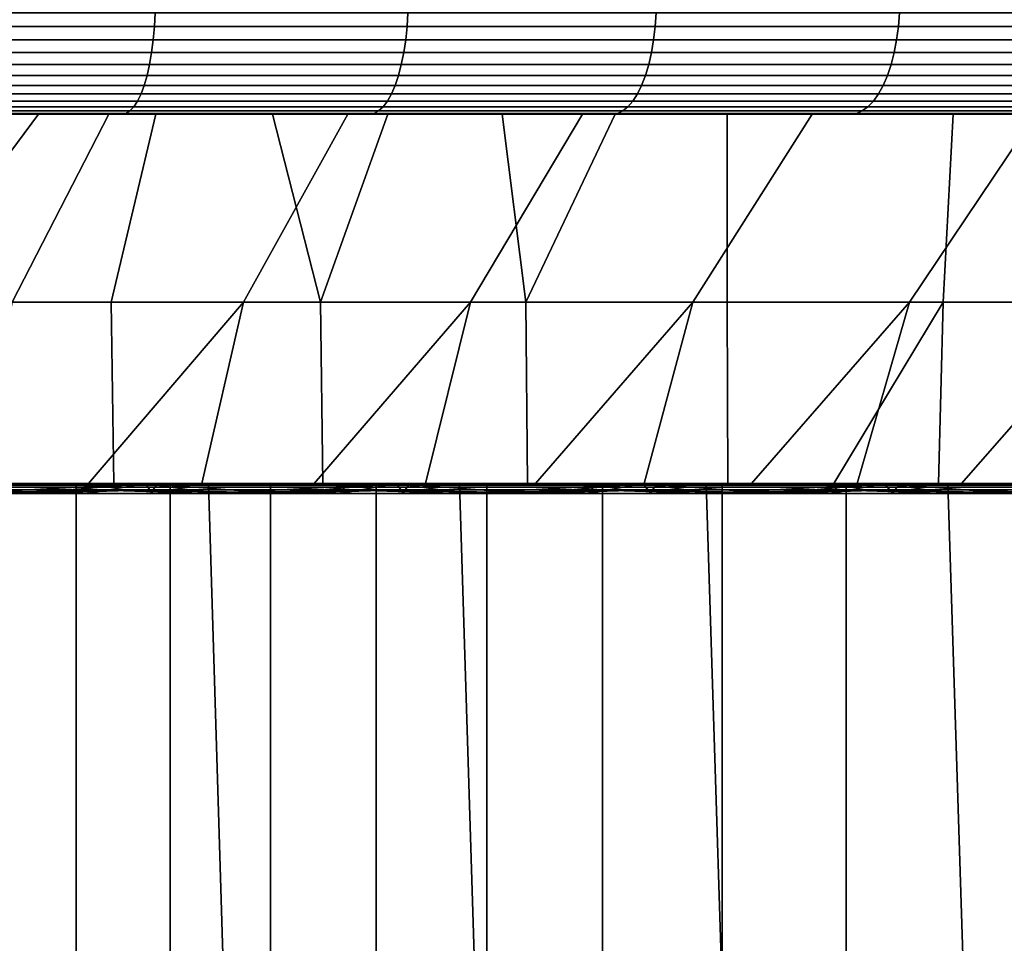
# Model space of a CAD drawing. Header units: metres. Extents: x -244 to 24, y -123 to 0.
# Tile 79 of 146: x 6.23 to 10.5, y -111.09 to -107.09. Entities that reach past the tile are written whole.
import ezdxf

# ---------------------------------------------------------------- set-up
doc = ezdxf.new("R2010")
doc.units = ezdxf.units.M
doc.layers.add('solid_10_231_103_000', color=7, linetype='CONTINUOUS')

msp = doc.modelspace()

# ---------------------------------------------------------------- linework, layer by layer
at = {"layer": 'solid_10_231_103_000'}
for points in [[(6.820632, -107.060265, 22.48461), (5.709148, -107.060265, 22.792198), (5.706501, -107.119713, 22.781628), (6.817468, -107.119713, 22.47418)], [(5.709148, -107.060265, -22.792198), (6.820632, -107.060265, -22.48461), (6.817468, -107.119713, -22.47418), (5.706501, -107.119713, -22.781628)], [(7.915683, -107.060265, 22.122852), (6.820632, -107.060265, 22.48461), (6.817468, -107.119713, 22.47418), (7.912012, -107.119713, 22.112593)], [(6.820632, -107.060265, -22.48461), (7.915683, -107.060265, -22.122852), (7.912012, -107.119713, -22.112593), (6.817468, -107.119713, -22.47418)], [(8.991666, -107.060265, 21.707802), (7.915683, -107.060265, 22.122852), (7.912012, -107.119713, 22.112593), (8.987495, -107.119713, 21.697733)], [(7.915683, -107.060265, -22.122852), (8.991666, -107.060265, -21.707802), (8.987495, -107.119713, -21.697733), (7.912012, -107.119713, -22.112593)], [(10.045986, -107.060265, 21.240454), (8.991666, -107.060265, 21.707802), (8.987495, -107.119713, 21.697733), (10.041327, -107.119713, 21.2306)], [(8.991666, -107.060265, -21.707802), (10.045986, -107.060265, -21.240454), (10.041327, -107.119713, -21.2306), (8.987495, -107.119713, -21.697733)], [(11.076105, -107.060265, 20.721935), (10.045986, -107.060265, 21.240454), (10.041327, -107.119713, 21.2306), (11.070968, -107.119713, 20.712324)], [(10.045986, -107.060265, -21.240454), (11.076105, -107.060265, -20.721935), (11.070968, -107.119713, -20.712324), (10.041327, -107.119713, -21.2306)], [(6.817468, -107.119713, 22.47418), (5.706501, -107.119713, 22.781628), (5.702129, -107.177414, 22.764175), (6.812245, -107.177414, 22.456964)], [(5.706501, -107.119713, -22.781628), (6.817468, -107.119713, -22.47418), (6.812245, -107.177414, -22.456964), (5.702129, -107.177414, -22.764175)], [(7.912012, -107.119713, 22.112593), (6.817468, -107.119713, 22.47418), (6.812245, -107.177414, 22.456964), (7.905951, -107.177414, 22.095654)], [(6.817468, -107.119713, -22.47418), (7.912012, -107.119713, -22.112593), (7.905951, -107.177414, -22.095654), (6.812245, -107.177414, -22.456964)], [(8.987495, -107.119713, 21.697733), (7.912012, -107.119713, 22.112593), (7.905951, -107.177414, 22.095654), (8.98061, -107.177414, 21.68111)], [(7.912012, -107.119713, -22.112593), (8.987495, -107.119713, -21.697733), (8.98061, -107.177414, -21.68111), (7.905951, -107.177414, -22.095654)], [(10.041327, -107.119713, 21.2306), (8.987495, -107.119713, 21.697733), (8.98061, -107.177414, 21.68111), (10.033634, -107.177414, 21.214336)], [(8.987495, -107.119713, -21.697733), (10.041327, -107.119713, -21.2306), (10.033634, -107.177414, -21.214336), (8.98061, -107.177414, -21.68111)], [(11.070968, -107.119713, 20.712324), (10.041327, -107.119713, 21.2306), (10.033634, -107.177414, 21.214336), (11.062487, -107.177414, 20.696457)], [(10.041327, -107.119713, -21.2306), (11.070968, -107.119713, -20.712324), (11.062487, -107.177414, -20.696457), (10.033634, -107.177414, -21.214336)], [(6.812245, -107.177414, 22.456964), (5.702129, -107.177414, 22.764175), (5.696098, -107.232521, 22.740097), (6.80504, -107.232521, 22.433212)], [(5.702129, -107.177414, -22.764175), (6.812245, -107.177414, -22.456964), (6.80504, -107.232521, -22.433212), (5.696098, -107.232521, -22.740097)], [(7.905951, -107.177414, 22.095654), (6.812245, -107.177414, 22.456964), (6.80504, -107.232521, 22.433212), (7.897589, -107.232521, 22.072283)], [(6.812245, -107.177414, -22.456964), (7.905951, -107.177414, -22.095654), (7.897589, -107.232521, -22.072283), (6.80504, -107.232521, -22.433212)], [(8.98061, -107.177414, 21.68111), (7.905951, -107.177414, 22.095654), (7.897589, -107.232521, 22.072283), (8.971111, -107.232521, 21.658178)], [(7.905951, -107.177414, -22.095654), (8.98061, -107.177414, -21.68111), (8.971111, -107.232521, -21.658178), (7.897589, -107.232521, -22.072283)], [(10.033634, -107.177414, 21.214336), (8.98061, -107.177414, 21.68111), (8.971111, -107.232521, 21.658178), (10.023022, -107.232521, 21.191898)], [(8.98061, -107.177414, -21.68111), (10.033634, -107.177414, -21.214336), (10.023022, -107.232521, -21.191898), (8.971111, -107.232521, -21.658178)], [(11.062487, -107.177414, 20.696457), (10.033634, -107.177414, 21.214336), (10.023022, -107.232521, 21.191898), (11.050786, -107.232521, 20.674566)], [(10.033634, -107.177414, -21.214336), (11.062487, -107.177414, -20.696457), (11.050786, -107.232521, -20.674566), (10.023022, -107.232521, -21.191898)], [(6.80504, -107.232521, 22.433212), (5.696098, -107.232521, 22.740097), (5.688495, -107.284233, 22.709745), (6.795958, -107.284233, 22.403269)], [(5.696098, -107.232521, -22.740097), (6.80504, -107.232521, -22.433212), (6.795958, -107.284233, -22.403269), (5.688495, -107.284233, -22.709745)], [(7.897589, -107.232521, 22.072283), (6.80504, -107.232521, 22.433212), (6.795958, -107.284233, 22.403269), (7.887048, -107.284233, 22.042822)], [(6.80504, -107.232521, -22.433212), (7.897589, -107.232521, -22.072283), (7.887048, -107.284233, -22.042822), (6.795958, -107.284233, -22.403269)], [(8.971111, -107.232521, 21.658178), (7.897589, -107.232521, 22.072283), (7.887048, -107.284233, 22.042822), (8.959138, -107.284233, 21.629271)], [(7.897589, -107.232521, -22.072283), (8.971111, -107.232521, -21.658178), (8.959138, -107.284233, -21.629271), (7.887048, -107.284233, -22.042822)], [(10.023022, -107.232521, 21.191898), (8.971111, -107.232521, 21.658178), (8.959138, -107.284233, 21.629271), (10.009644, -107.284233, 21.163614)], [(8.971111, -107.232521, -21.658178), (10.023022, -107.232521, -21.191898), (10.009644, -107.284233, -21.163614), (8.959138, -107.284233, -21.629271)], [(11.050786, -107.232521, 20.674566), (10.023022, -107.232521, 21.191898), (10.009644, -107.284233, 21.163614), (11.036036, -107.284233, 20.646971)], [(10.023022, -107.232521, -21.191898), (11.050786, -107.232521, -20.674566), (11.036036, -107.284233, -20.646971), (10.009644, -107.284233, -21.163614)], [(6.795958, -107.284233, 22.403269), (5.688495, -107.284233, 22.709745), (5.679432, -107.331787, 22.673563), (6.78513, -107.331787, 22.367577)], [(5.688495, -107.284233, -22.709745), (6.795958, -107.284233, -22.403269), (6.78513, -107.331787, -22.367577), (5.679432, -107.331787, -22.673563)], [(7.887048, -107.284233, 22.042822), (6.795958, -107.284233, 22.403269), (6.78513, -107.331787, 22.367577), (7.874482, -107.331787, 22.007702)], [(6.795958, -107.284233, -22.403269), (7.887048, -107.284233, -22.042822), (7.874482, -107.331787, -22.007702), (6.78513, -107.331787, -22.367577)], [(8.959138, -107.284233, 21.629271), (7.887048, -107.284233, 22.042822), (7.874482, -107.331787, 22.007702), (8.944863, -107.331787, 21.59481)], [(7.887048, -107.284233, -22.042822), (8.959138, -107.284233, -21.629271), (8.944863, -107.331787, -21.59481), (7.874482, -107.331787, -22.007702)], [(10.009644, -107.284233, 21.163614), (8.959138, -107.284233, 21.629271), (8.944863, -107.331787, 21.59481), (9.993696, -107.331787, 21.129896)], [(8.959138, -107.284233, -21.629271), (10.009644, -107.284233, -21.163614), (9.993696, -107.331787, -21.129896), (8.944863, -107.331787, -21.59481)], [(11.036036, -107.284233, 20.646971), (10.009644, -107.284233, 21.163614), (9.993696, -107.331787, 21.129896), (11.018454, -107.331787, 20.614077)], [(10.009644, -107.284233, -21.163614), (11.036036, -107.284233, -20.646971), (11.018454, -107.331787, -20.614077), (9.993696, -107.331787, -21.129896)], [(6.78513, -107.331787, 22.367577), (5.679432, -107.331787, 22.673563), (5.669041, -107.374496, 22.63208), (6.772716, -107.374496, 22.326653)], [(5.679432, -107.331787, -22.673563), (6.78513, -107.331787, -22.367577), (6.772716, -107.374496, -22.326653), (5.669041, -107.374496, -22.63208)], [(7.874482, -107.331787, 22.007702), (6.78513, -107.331787, 22.367577), (6.772716, -107.374496, 22.326653), (7.860075, -107.374496, 21.967438)], [(6.78513, -107.331787, -22.367577), (7.874482, -107.331787, -22.007702), (7.860075, -107.374496, -21.967438), (6.772716, -107.374496, -22.326653)], [(8.944863, -107.331787, 21.59481), (7.874482, -107.331787, 22.007702), (7.860075, -107.374496, 21.967438), (8.928498, -107.374496, 21.555302)], [(7.874482, -107.331787, -22.007702), (8.944863, -107.331787, -21.59481), (8.928498, -107.374496, -21.555302), (7.860075, -107.374496, -21.967438)], [(9.993696, -107.331787, 21.129896), (8.944863, -107.331787, 21.59481), (8.928498, -107.374496, 21.555302), (9.975411, -107.374496, 21.091236)], [(8.944863, -107.331787, -21.59481), (9.993696, -107.331787, -21.129896), (9.975411, -107.374496, -21.091236), (8.928498, -107.374496, -21.555302)], [(11.018454, -107.331787, 20.614077), (9.993696, -107.331787, 21.129896), (9.975411, -107.374496, 21.091236), (10.998294, -107.374496, 20.576361)], [(9.993696, -107.331787, -21.129896), (11.018454, -107.331787, -20.614077), (10.998294, -107.374496, -20.576361), (9.975411, -107.374496, -21.091236)], [(6.772716, -107.374496, 22.326653), (5.669041, -107.374496, 22.63208), (5.657474, -107.411736, 22.585901), (6.758897, -107.411736, 22.281097)], [(5.669041, -107.374496, -22.63208), (6.772716, -107.374496, -22.326653), (6.758897, -107.411736, -22.281097), (5.657474, -107.411736, -22.585901)], [(7.860075, -107.374496, 21.967438), (6.772716, -107.374496, 22.326653), (6.758897, -107.411736, 22.281097), (7.844037, -107.411736, 21.922615)], [(6.772716, -107.374496, -22.326653), (7.860075, -107.374496, -21.967438), (7.844037, -107.411736, -21.922615), (6.758897, -107.411736, -22.281097)], [(8.928498, -107.374496, 21.555302), (7.860075, -107.374496, 21.967438), (7.844037, -107.411736, 21.922615), (8.91028, -107.411736, 21.51132)], [(7.860075, -107.374496, -21.967438), (8.928498, -107.374496, -21.555302), (8.91028, -107.411736, -21.51132), (7.844037, -107.411736, -21.922615)], [(9.975411, -107.374496, 21.091236), (8.928498, -107.374496, 21.555302), (8.91028, -107.411736, 21.51132), (9.955058, -107.411736, 21.048201)], [(8.928498, -107.374496, -21.555302), (9.975411, -107.374496, -21.091236), (9.955058, -107.411736, -21.048201), (8.91028, -107.411736, -21.51132)], [(10.998294, -107.374496, 20.576361), (9.975411, -107.374496, 21.091236), (9.955058, -107.411736, 21.048201), (10.975853, -107.411736, 20.534376)], [(9.975411, -107.374496, -21.091236), (10.998294, -107.374496, -20.576361), (10.975853, -107.411736, -20.534376), (9.955058, -107.411736, -21.048201)], [(6.743875, -107.442955, 22.231575), (5.644899, -107.442955, 22.535702), (5.631502, -107.467697, 22.482214), (6.727868, -107.467697, 22.178808)], [(5.644899, -107.442955, -22.535702), (6.743875, -107.442955, -22.231575), (6.727868, -107.467697, -22.178808), (5.631502, -107.467697, -22.482214)], [(6.758897, -107.411736, 22.281097), (5.657474, -107.411736, 22.585901), (5.644899, -107.442955, 22.535702), (6.743875, -107.442955, 22.231575)], [(5.657474, -107.411736, -22.585901), (6.758897, -107.411736, -22.281097), (6.743875, -107.442955, -22.231575), (5.644899, -107.442955, -22.535702)], [(7.826602, -107.442955, 21.87389), (6.743875, -107.442955, 22.231575), (6.727868, -107.467697, 22.178808), (7.808027, -107.467697, 21.821972)], [(6.743875, -107.442955, -22.231575), (7.826602, -107.442955, -21.87389), (7.808027, -107.467697, -21.821972), (6.727868, -107.467697, -22.178808)], [(7.844037, -107.411736, 21.922615), (6.758897, -107.411736, 22.281097), (6.743875, -107.442955, 22.231575), (7.826602, -107.442955, 21.87389)], [(6.758897, -107.411736, -22.281097), (7.844037, -107.411736, -21.922615), (7.826602, -107.442955, -21.87389), (6.743875, -107.442955, -22.231575)], [(8.890476, -107.442955, 21.463509), (7.826602, -107.442955, 21.87389), (7.808027, -107.467697, 21.821972), (8.869375, -107.467697, 21.412565)], [(7.826602, -107.442955, -21.87389), (8.890476, -107.442955, -21.463509), (8.869375, -107.467697, -21.412565), (7.808027, -107.467697, -21.821972)], [(8.91028, -107.411736, 21.51132), (7.844037, -107.411736, 21.922615), (7.826602, -107.442955, 21.87389), (8.890476, -107.442955, 21.463509)], [(7.844037, -107.411736, -21.922615), (8.91028, -107.411736, -21.51132), (8.890476, -107.442955, -21.463509), (7.826602, -107.442955, -21.87389)], [(9.932932, -107.442955, 21.001419), (8.890476, -107.442955, 21.463509), (8.869375, -107.467697, 21.412565), (9.909356, -107.467697, 20.951574)], [(8.890476, -107.442955, -21.463509), (9.932932, -107.442955, -21.001419), (9.909356, -107.467697, -20.951574), (8.869375, -107.467697, -21.412565)], [(9.955058, -107.411736, 21.048201), (8.91028, -107.411736, 21.51132), (8.890476, -107.442955, 21.463509), (9.932932, -107.442955, 21.001419)], [(8.91028, -107.411736, -21.51132), (9.955058, -107.411736, -21.048201), (9.932932, -107.442955, -21.001419), (8.890476, -107.442955, -21.463509)], [(10.951458, -107.442955, 20.488737), (9.932932, -107.442955, 21.001419), (9.909356, -107.467697, 20.951574), (10.925465, -107.467697, 20.440107)], [(9.932932, -107.442955, -21.001419), (10.951458, -107.442955, -20.488737), (10.925465, -107.467697, -20.440107), (9.909356, -107.467697, -20.951574)], [(10.975853, -107.411736, 20.534376), (9.955058, -107.411736, 21.048201), (9.932932, -107.442955, 21.001419), (10.951458, -107.442955, 20.488737)], [(9.955058, -107.411736, -21.048201), (10.975853, -107.411736, -20.534376), (10.951458, -107.442955, -20.488737), (9.932932, -107.442955, -21.001419)], [(6.711112, -107.485619, 22.123571), (5.617476, -107.485619, 22.426222), (5.603028, -107.496437, 22.368542), (6.693851, -107.496437, 22.066669)], [(5.617476, -107.485619, -22.426222), (6.711112, -107.485619, -22.123571), (6.693851, -107.496437, -22.066669), (5.603028, -107.496437, -22.368542)], [(6.727868, -107.467697, 22.178808), (5.631502, -107.467697, 22.482214), (5.617476, -107.485619, 22.426222), (6.711112, -107.485619, 22.123571)], [(5.631502, -107.467697, -22.482214), (6.727868, -107.467697, -22.178808), (6.711112, -107.485619, -22.123571), (5.617476, -107.485619, -22.426222)], [(7.78858, -107.485619, 21.767624), (6.711112, -107.485619, 22.123571), (6.693851, -107.496437, 22.066669), (7.768548, -107.496437, 21.711637)], [(6.711112, -107.485619, -22.123571), (7.78858, -107.485619, -21.767624), (7.768548, -107.496437, -21.711637), (6.693851, -107.496437, -22.066669)], [(7.808027, -107.467697, 21.821972), (6.727868, -107.467697, 22.178808), (6.711112, -107.485619, 22.123571), (7.78858, -107.485619, 21.767624)], [(6.727868, -107.467697, -22.178808), (7.808027, -107.467697, -21.821972), (7.78858, -107.485619, -21.767624), (6.711112, -107.485619, -22.123571)], [(8.847285, -107.485619, 21.359236), (7.78858, -107.485619, 21.767624), (7.768548, -107.496437, 21.711637), (8.824531, -107.496437, 21.3043)], [(7.78858, -107.485619, -21.767624), (8.847285, -107.485619, -21.359236), (8.824531, -107.496437, -21.3043), (7.768548, -107.496437, -21.711637)], [(8.869375, -107.467697, 21.412565), (7.808027, -107.467697, 21.821972), (7.78858, -107.485619, 21.767624), (8.847285, -107.485619, 21.359236)], [(7.808027, -107.467697, -21.821972), (8.869375, -107.467697, -21.412565), (8.847285, -107.485619, -21.359236), (7.78858, -107.485619, -21.767624)], [(9.884677, -107.485619, 20.899393), (8.847285, -107.485619, 21.359236), (8.824531, -107.496437, 21.3043), (9.859253, -107.496437, 20.84564)], [(8.847285, -107.485619, -21.359236), (9.884677, -107.485619, -20.899393), (9.859253, -107.496437, -20.84564), (8.824531, -107.496437, -21.3043)], [(9.909356, -107.467697, 20.951574), (8.869375, -107.467697, 21.412565), (8.847285, -107.485619, 21.359236), (9.884677, -107.485619, 20.899393)], [(8.869375, -107.467697, -21.412565), (9.909356, -107.467697, -20.951574), (9.884677, -107.485619, -20.899393), (8.847285, -107.485619, -21.359236)], [(10.898254, -107.485619, 20.3892), (9.884677, -107.485619, 20.899393), (9.859253, -107.496437, 20.84564), (10.870224, -107.496437, 20.33676)], [(9.884677, -107.485619, -20.899393), (10.898254, -107.485619, -20.3892), (10.870224, -107.496437, -20.33676), (9.859253, -107.496437, -20.84564)], [(10.925465, -107.467697, 20.440107), (9.909356, -107.467697, 20.951574), (9.884677, -107.485619, 20.899393), (10.898254, -107.485619, 20.3892)], [(9.909356, -107.467697, -20.951574), (10.925465, -107.467697, -20.440107), (10.898254, -107.485619, -20.3892), (9.884677, -107.485619, -20.899393)], [(0.534507, -107.5, -21.626526), (-7.325872, -107.5, -21.802076), (-6.22999, -107.5, -22.140169), (7.325812, -107.5, -21.802097)], [(-0.961233, -107.5, 21.61178), (7.325872, -107.5, 21.802076), (6.22999, -107.5, 22.140169), (-7.325812, -107.5, 21.802097)], [(-6.22999, -107.5, -22.140169), (6.229931, -107.5, -22.140186), (7.325812, -107.5, -21.802097)], [(-0.961233, -107.5, 21.61178), (0.136691, -107.5, 21.632702), (7.325872, -107.5, 21.802076)], [(0.136691, -107.5, 21.632702), (1.234236, -107.5, 21.597908), (7.325872, -107.5, 21.802076)], [(1.068038, -107.5, -21.606762), (0.534507, -107.5, -21.626526), (7.325812, -107.5, -21.802097), (8.403432, -107.5, -21.409859)], [(1.600595, -107.5, -21.573856), (1.068038, -107.5, -21.606762), (8.403432, -107.5, -21.409859)], [(1.234236, -107.5, 21.597908), (2.329047, -107.5, 21.507406), (7.325872, -107.5, 21.802076)], [(2.132499, -107.5, -21.527775), (1.600595, -107.5, -21.573856), (8.403432, -107.5, -21.409859)], [(2.663429, -107.5, -21.468554), (2.132499, -107.5, -21.527775), (8.403432, -107.5, -21.409859)], [(3.417444, -107.5, 21.361496), (8.403492, -107.5, 21.409836), (7.325872, -107.5, 21.802076), (2.329047, -107.5, 21.507406)], [(3.192413, -107.5, -21.396301), (2.663429, -107.5, -21.468554), (8.403432, -107.5, -21.409859)], [(3.71945, -107.5, -21.310991), (3.192413, -107.5, -21.396301), (8.403432, -107.5, -21.409859), (9.460684, -107.5, -20.964134)], [(3.417444, -107.5, 21.361496), (4.496994, -107.5, 21.160576), (8.403492, -107.5, 21.409836)], [(4.244543, -107.5, -21.21265), (3.71945, -107.5, -21.310991), (9.460684, -107.5, -20.964134)], [(4.766732, -107.5, -21.101456), (4.244543, -107.5, -21.21265), (9.460684, -107.5, -20.964134)], [(5.565396, -107.5, 20.905008), (9.460743, -107.5, 20.964108), (8.403492, -107.5, 21.409836), (4.496994, -107.5, 21.160576)], [(5.286012, -107.5, -20.977386), (4.766732, -107.5, -21.101456), (9.460684, -107.5, -20.964134)], [(5.182421, -108.314186, 20.254871), (6.200807, -108.314186, 19.966654), (6.619062, -107.5, 20.595642), (5.565396, -107.5, 20.905008)], [(5.802389, -107.5, -20.840464), (5.286012, -107.5, -20.977386), (9.460684, -107.5, -20.964134)], [(5.565396, -107.5, 20.905008), (6.619062, -107.5, 20.595642), (9.460743, -107.5, 20.964108)], [(6.693851, -107.496437, 22.066669), (5.603028, -107.496437, 22.368542), (6.22999, -107.5, 22.140169)], [(5.603028, -107.496437, -22.368542), (6.693851, -107.496437, -22.066669), (6.229931, -107.5, -22.140186)], [(5.709022, -108.314186, -20.112791), (5.802389, -107.5, -20.840464), (6.314919, -107.5, -20.690939)], [(6.629747, -108.314186, -19.828356), (5.709022, -108.314186, -20.112791), (6.314919, -107.5, -20.690939), (6.823596, -107.5, -20.52879)], [(6.314919, -107.5, -20.690939), (5.802389, -107.5, -20.840464), (9.460684, -107.5, -20.964134), (10.493796, -107.5, -20.466541)], [(6.200807, -108.314186, 19.966654), (7.203303, -108.314186, 19.62727), (7.655621, -107.5, 20.233248), (6.619062, -107.5, 20.595642)], [(6.693851, -107.496437, -22.066669), (7.325812, -107.5, -21.802097), (6.229931, -107.5, -22.140186)], [(6.693851, -107.496437, 22.066669), (6.22999, -107.5, 22.140169), (7.325872, -107.5, 21.802076)], [(6.823596, -107.5, -20.52879), (6.314919, -107.5, -20.690939), (10.493796, -107.5, -20.466541)], [(7.655621, -107.5, 20.233248), (10.493855, -107.5, 20.466511), (9.460743, -107.5, 20.964108), (6.619062, -107.5, 20.595642)], [(7.536387, -108.314186, -19.501799), (6.629747, -108.314186, -19.828356), (6.823596, -107.5, -20.52879), (7.328427, -107.5, -20.354036)], [(7.768548, -107.496437, 21.711637), (6.693851, -107.496437, 22.066669), (7.325872, -107.5, 21.802076)], [(6.693851, -107.496437, -22.066669), (7.768548, -107.496437, -21.711637), (7.325812, -107.5, -21.802097)], [(7.328427, -107.5, -20.354036), (6.823596, -107.5, -20.52879), (10.493796, -107.5, -20.466541)], [(7.203303, -108.314186, 19.62727), (8.187339, -108.314186, 19.237587), (8.672872, -107.5, 19.818535), (7.655621, -107.5, 20.233248)], [(7.768548, -107.496437, -21.711637), (8.403432, -107.5, -21.409859), (7.325812, -107.5, -21.802097)], [(7.768548, -107.496437, 21.711637), (7.325872, -107.5, 21.802076), (8.403492, -107.5, 21.409836)], [(7.828489, -107.5, -20.167002), (7.328427, -107.5, -20.354036), (10.493796, -107.5, -20.466541), (11.501198, -107.5, -19.917892)], [(7.536387, -108.314186, -19.501799), (7.328427, -107.5, -20.354036), (7.828489, -107.5, -20.167002)], [(8.427017, -108.314186, -19.133808), (7.536387, -108.314186, -19.501799), (7.828489, -107.5, -20.167002), (8.323476, -107.5, -19.967789)], [(8.672872, -107.5, 19.818535), (11.501254, -107.5, 19.91786), (10.493855, -107.5, 20.466511), (7.655621, -107.5, 20.233248)], [(8.824531, -107.496437, 21.3043), (7.768548, -107.496437, 21.711637), (8.403492, -107.5, 21.409836)], [(7.768548, -107.496437, -21.711637), (8.824531, -107.496437, -21.3043), (8.403432, -107.5, -21.409859)], [(8.323476, -107.5, -19.967789), (7.828489, -107.5, -20.167002), (11.501198, -107.5, -19.917892)], [(8.187339, -108.314186, 19.237587), (9.150393, -108.314186, 18.798605), (9.667408, -107.5, 19.352873), (8.672872, -107.5, 19.818535)], [(8.813695, -107.5, -19.756292), (8.323476, -107.5, -19.967789), (11.501198, -107.5, -19.917892)], [(8.427017, -108.314186, -19.133808), (8.323476, -107.5, -19.967789), (8.813695, -107.5, -19.756292)], [(8.824531, -107.496437, -21.3043), (9.460684, -107.5, -20.964134), (8.403432, -107.5, -21.409859)], [(8.824531, -107.496437, 21.3043), (8.403492, -107.5, 21.409836), (9.460743, -107.5, 20.964108)], [(9.299664, -108.314194, -18.725199), (8.427017, -108.314186, -19.133808), (8.813695, -107.5, -19.756292), (9.299145, -107.5, -19.532513)], [(8.672872, -107.5, 19.818535), (9.667408, -107.5, 19.352873), (11.501254, -107.5, 19.91786)], [(9.299145, -107.5, -19.532513), (8.813695, -107.5, -19.756292), (11.501198, -107.5, -19.917892), (12.479964, -107.5, -19.319668)], [(9.859253, -107.496437, 20.84564), (8.824531, -107.496437, 21.3043), (9.460743, -107.5, 20.964108)], [(8.824531, -107.496437, -21.3043), (9.859253, -107.496437, -20.84564), (9.460684, -107.5, -20.964134)], [(9.150393, -108.314186, 18.798605), (10.089999, -108.314186, 18.311449), (10.636972, -107.5, 18.8374), (9.667408, -107.5, 19.352873)], [(10.278639, -107.5, -19.035297), (9.299145, -107.5, -19.532513), (12.479964, -107.5, -19.319668)], [(10.235441, -108.314186, -18.230551), (9.299664, -108.314194, -18.725199), (9.299145, -107.5, -19.532513), (10.278639, -107.5, -19.035297)], [(9.859253, -107.496437, -20.84564), (10.493796, -107.5, -20.466541), (9.460684, -107.5, -20.964134)], [(9.859253, -107.496437, 20.84564), (9.460743, -107.5, 20.964108), (10.493855, -107.5, 20.466511)], [(10.636972, -107.5, 18.8374), (12.48002, -107.5, 19.319632), (11.501254, -107.5, 19.91786), (9.667408, -107.5, 19.352873)], [(10.870224, -107.496437, 20.33676), (9.859253, -107.496437, 20.84564), (10.493855, -107.5, 20.466511)], [(9.859253, -107.496437, -20.84564), (10.870224, -107.496437, -20.33676), (10.493796, -107.5, -20.466541)], [(10.089999, -108.314186, 18.311449), (11.003748, -108.314186, 17.777367), (11.579518, -107.5, 18.273144), (10.636972, -107.5, 18.8374)], [(11.14491, -108.314186, -17.689213), (10.235441, -108.314186, -18.230551), (10.278639, -107.5, -19.035297), (11.230874, -107.5, -18.489454)], [(11.230874, -107.5, -18.489454), (10.278639, -107.5, -19.035297), (12.479964, -107.5, -19.319668), (13.427364, -107.5, -18.673653)], [(10.870224, -107.496437, -20.33676), (11.501198, -107.5, -19.917892), (10.493796, -107.5, -20.466541)], [(10.870224, -107.496437, 20.33676), (10.493855, -107.5, 20.466511), (11.501254, -107.5, 19.91786)], [(5.709022, -108.314186, -20.112791), (6.629747, -108.314186, -19.828356), (6.641647, -109.099998, -19.02494), (5.721345, -109.099998, -19.321644)], [(7.203303, -108.314186, 19.62727), (6.200807, -108.314186, 19.966654), (6.035324, -109.099998, 19.225885), (6.531398, -109.099998, 19.063059)], [(7.203303, -108.314186, 19.62727), (6.531398, -109.099998, 19.063059), (7.023174, -109.099998, 18.887423)], [(6.629747, -108.314186, -19.828356), (7.536387, -108.314186, -19.501799), (7.546456, -109.099998, -18.684498), (6.641647, -109.099998, -19.02494)], [(8.187339, -108.314186, 19.237587), (7.203303, -108.314186, 19.62727), (7.023174, -109.099998, 18.887423), (7.509881, -109.099998, 18.699234)], [(8.187339, -108.314186, 19.237587), (7.509881, -109.099998, 18.699234), (7.991892, -109.099998, 18.498352)], [(7.536387, -108.314186, -19.501799), (8.427017, -108.314186, -19.133808), (8.433607, -109.099998, -18.301201), (7.546456, -109.099998, -18.684498)], [(9.150393, -108.314186, 18.798605), (8.187339, -108.314186, 19.237587), (7.991892, -109.099998, 18.498352), (8.468473, -109.099998, 18.285097)], [(8.427017, -108.314186, -19.133808), (9.299664, -108.314194, -18.725199), (9.301928, -109.099998, -17.875513), (8.433607, -109.099998, -18.301201)], [(9.150393, -108.314186, 18.798605), (8.468473, -109.099998, 18.285097), (8.939125, -109.099998, 18.059668)], [(10.089999, -108.314186, 18.311449), (9.150393, -108.314186, 18.798605), (8.939125, -109.099998, 18.059668), (9.404125, -109.099998, 17.821949)], [(9.299664, -108.314194, -18.725199), (10.235441, -108.314186, -18.230551), (9.762076, -109.099998, -17.628424), (9.301928, -109.099998, -17.875513)], [(10.089999, -108.314186, 18.311449), (9.404125, -109.099998, 17.821949), (9.862604, -109.099998, 17.57239)], [(10.235441, -108.314186, -18.230551), (10.215197, -109.099998, -17.369789), (9.762076, -109.099998, -17.628424)], [(11.003748, -108.314186, 17.777367), (10.089999, -108.314186, 18.311449), (9.862604, -109.099998, 17.57239), (10.314417, -109.099998, 17.311045)], [(10.235441, -108.314186, -18.230551), (11.14491, -108.314186, -17.689213), (10.661311, -109.099998, -17.099596), (10.215197, -109.099998, -17.369789)], [(11.003748, -108.314186, 17.777367), (10.314417, -109.099998, 17.311045), (10.759562, -109.099998, 17.037937)], [(0.574104, -109.099998, 23.116234), (-6.88583, -109.099998, 23.351646), (6.885823, -109.099998, 23.351648), (7.319844, -109.099998, 22.937843)], [(-6.88583, -109.099998, 23.351646), (-6.477417, -109.099998, 23.790619), (6.885823, -109.099998, 23.351648)], [(-6.477417, -109.099998, 23.790619), (6.477409, -109.099998, 23.790621), (6.885823, -109.099998, 23.351648)], [(-6.477417, -109.099998, 23.790619), (-6.096599, -109.099998, 24.252623), (6.096591, -109.099998, 24.252625), (6.477409, -109.099998, 23.790621)], [(1.720592, -109.099998, 23.05925), (0.574104, -109.099998, 23.116234), (7.319844, -109.099998, 22.937843)], [(2.862757, -109.099998, 22.945461), (1.720592, -109.099998, 23.05925), (7.319844, -109.099998, 22.937843)], [(3.998179, -109.099998, 22.775085), (2.862757, -109.099998, 22.945461), (7.319844, -109.099998, 22.937843)], [(5.123665, -109.099998, 22.548561), (3.998179, -109.099998, 22.775085), (7.319844, -109.099998, 22.937843), (7.777667, -109.099998, 22.550987)], [(6.333059, -122.099998, -22.578636), (5.203077, -122.099998, -22.865486), (4.826086, -109.099998, -22.947992), (5.946068, -109.099998, -22.683626)], [(6.236282, -109.099998, 22.266527), (5.123665, -109.099998, 22.548561), (7.777667, -109.099998, 22.550987), (8.257423, -109.099998, 22.192553)], [(5.720144, -109.101753, 22.377405), (5.123665, -109.099998, 22.548561), (6.236282, -109.099998, 22.266527)], [(6.537551, -109.099998, -22.179953), (7.05114, -109.099998, -22.364798), (5.946068, -109.099998, -22.683626), (5.428882, -109.099998, -22.47702)], [(5.457604, -109.101753, -22.442881), (6.537551, -109.099998, -22.179953), (5.428882, -109.099998, -22.47702)], [(6.559422, -109.107018, -22.118742), (5.444451, -109.107018, -22.419249), (5.433074, -109.115685, -22.396139), (6.546996, -109.115685, -22.096203)], [(6.573623, -109.101753, -22.141722), (5.457604, -109.101753, -22.442881), (5.444451, -109.107018, -22.419249), (6.559422, -109.107018, -22.118742)], [(6.573623, -109.101753, -22.141722), (6.537551, -109.099998, -22.179953), (5.457604, -109.101753, -22.442881)], [(6.779476, -109.099998, 21.978146), (6.035324, -109.099998, 19.225885), (5.535438, -109.099998, 19.375719), (5.675502, -109.099998, 22.288725)], [(5.675502, -109.099998, 22.288725), (5.697958, -109.142578, 22.283026), (6.254109, -109.142578, 22.133371)], [(5.675502, -109.099998, 22.288725), (6.254109, -109.142578, 22.133371), (6.779476, -109.099998, 21.978146)], [(6.77948, -109.099998, -21.978146), (5.675506, -109.099998, -22.288723), (5.721345, -109.099998, -19.321644), (6.641647, -109.099998, -19.02494)], [(6.77948, -109.099998, -21.978146), (5.973024, -109.142578, -22.210875), (5.675506, -109.099998, -22.288723)], [(5.714289, -109.107018, 22.351994), (6.825557, -109.107018, 22.038071), (6.818673, -109.115685, 22.013882), (5.708529, -109.115685, 22.327517)], [(5.720144, -109.101753, 22.377405), (6.832558, -109.101753, 22.063192), (6.825557, -109.107018, 22.038071), (5.714289, -109.107018, 22.351994)], [(5.720144, -109.101753, 22.377405), (6.236282, -109.099998, 22.266527), (6.832558, -109.101753, 22.063192)], [(7.447389, -122.099998, -22.235981), (6.333059, -122.099998, -22.578636), (5.946068, -109.099998, -22.683626), (7.05114, -109.099998, -22.364798)], [(6.77948, -109.099998, -21.978146), (6.526943, -109.142578, -22.054455), (5.973024, -109.142578, -22.210875)], [(6.779476, -109.099998, 21.978146), (6.531398, -109.099998, 19.063059), (6.035324, -109.099998, 19.225885)], [(6.0964, -122.099998, 24.25288), (6.477628, -122.099998, 23.790382), (6.477409, -109.099998, 23.790621), (6.096591, -109.099998, 24.252625)], [(7.333679, -109.099998, 21.929592), (6.236282, -109.099998, 22.266527), (8.257423, -109.099998, 22.192553)], [(6.832558, -109.101753, 22.063192), (6.236282, -109.099998, 22.266527), (7.333679, -109.099998, 21.929592)], [(6.779476, -109.099998, 21.978146), (6.254109, -109.142578, 22.133371), (6.806015, -109.142578, 21.969936)], [(6.88588, -122.099998, 23.351555), (6.885823, -109.099998, 23.351648), (6.477409, -109.099998, 23.790621), (6.477628, -122.099998, 23.790382)], [(6.77948, -109.099998, -21.978146), (7.077021, -109.142578, -21.884144), (6.526943, -109.142578, -22.054455)], [(7.866147, -109.099998, 21.613045), (7.023174, -109.099998, 18.887423), (6.531398, -109.099998, 19.063059), (6.779476, -109.099998, 21.978146)], [(7.630741, -109.099998, -21.827974), (8.139741, -109.099998, -21.991943), (7.05114, -109.099998, -22.364798), (6.537551, -109.099998, -22.179953)], [(6.573623, -109.101753, -22.141722), (7.630741, -109.099998, -21.827974), (6.537551, -109.099998, -22.179953)], [(7.657961, -109.107018, -21.762821), (6.559422, -109.107018, -22.118742), (6.546996, -109.115685, -22.096203), (7.644513, -109.115685, -21.7409)], [(7.673176, -109.101753, -21.785103), (6.573623, -109.101753, -22.141722), (6.559422, -109.107018, -22.118742), (7.657961, -109.107018, -21.762821)], [(7.673176, -109.101753, -21.785103), (7.630741, -109.099998, -21.827974), (6.573623, -109.101753, -22.141722)], [(7.866151, -109.099998, -21.613043), (6.77948, -109.099998, -21.978146), (6.641647, -109.099998, -19.02494), (7.546456, -109.099998, -18.684498)], [(6.779476, -109.099998, 21.978146), (6.806015, -109.142578, 21.969936), (7.353511, -109.142578, 21.792793)], [(6.779476, -109.099998, 21.978146), (7.353511, -109.142578, 21.792793), (7.866147, -109.099998, 21.613045)], [(7.866151, -109.099998, -21.613043), (7.077021, -109.142578, -21.884144), (6.77948, -109.099998, -21.978146)], [(6.825557, -109.107018, 22.038071), (7.919726, -109.107018, 21.668934), (7.91173, -109.115685, 21.645088), (6.818673, -109.115685, 22.013882)], [(6.832558, -109.101753, 22.063192), (7.927858, -109.101753, 21.693718), (7.919726, -109.107018, 21.668934), (6.825557, -109.107018, 22.038071)], [(6.832558, -109.101753, 22.063192), (7.333679, -109.099998, 21.929592), (7.927858, -109.101753, 21.693718)], [(6.88588, -122.099998, 23.351555), (7.319689, -122.099998, 22.937975), (7.319844, -109.099998, 22.937843), (6.885823, -109.099998, 23.351648)], [(7.866147, -109.099998, 21.613045), (7.509881, -109.099998, 18.699234), (7.023174, -109.099998, 18.887423)], [(8.543311, -122.099998, -21.838367), (7.447389, -122.099998, -22.235981), (7.05114, -109.099998, -22.364798), (8.139741, -109.099998, -21.991943)], [(7.866151, -109.099998, -21.613043), (7.622849, -109.142578, -21.70005), (7.077021, -109.142578, -21.884144)], [(7.319689, -122.099998, 22.937975), (7.777495, -122.099998, 22.551126), (7.777667, -109.099998, 22.550987), (7.319844, -109.099998, 22.937843)], [(8.413227, -109.099998, 21.538507), (7.333679, -109.099998, 21.929592), (8.758428, -109.099998, 21.863129), (9.27817, -109.099998, 21.564297)], [(7.333679, -109.099998, 21.929592), (8.257423, -109.099998, 22.192553), (8.758428, -109.099998, 21.863129)], [(7.927858, -109.101753, 21.693718), (7.333679, -109.099998, 21.929592), (8.413227, -109.099998, 21.538507)], [(7.866147, -109.099998, 21.613045), (7.353511, -109.142578, 21.792793), (7.896574, -109.142578, 21.601946)], [(8.934048, -109.099998, 21.193916), (7.991892, -109.099998, 18.498352), (7.509881, -109.099998, 18.699234), (7.866147, -109.099998, 21.613045)], [(8.934052, -109.099998, -21.193914), (7.866151, -109.099998, -21.613043), (7.546456, -109.099998, -18.684498), (8.433607, -109.099998, -18.301201)], [(7.866151, -109.099998, -21.613043), (8.163799, -109.142578, -21.50238), (7.622849, -109.142578, -21.70005)], [(8.705251, -109.099998, -21.422146), (9.208797, -109.099998, -21.566195), (8.139741, -109.099998, -21.991943), (7.630741, -109.099998, -21.827974)], [(7.673176, -109.101753, -21.785103), (8.705251, -109.099998, -21.422146), (7.630741, -109.099998, -21.827974)], [(8.737314, -109.107018, -21.352379), (7.657961, -109.107018, -21.762821), (7.644513, -109.115685, -21.7409), (8.722876, -109.115685, -21.331121)], [(8.75351, -109.101753, -21.373919), (7.673176, -109.101753, -21.785103), (7.657961, -109.107018, -21.762821), (8.737314, -109.107018, -21.352379)], [(8.75351, -109.101753, -21.373919), (8.705251, -109.099998, -21.422146), (7.673176, -109.101753, -21.785103)], [(7.777495, -122.099998, 22.551126), (8.257655, -122.099998, 22.1924), (8.257423, -109.099998, 22.192553), (7.777667, -109.099998, 22.550987)], [(7.866147, -109.099998, 21.613045), (7.896574, -109.142578, 21.601946), (8.435028, -109.142578, 21.397436)], [(7.866147, -109.099998, 21.613045), (8.435028, -109.142578, 21.397436), (8.934048, -109.099998, 21.193916)], [(8.934052, -109.099998, -21.193914), (8.163799, -109.142578, -21.50238), (7.866151, -109.099998, -21.613043)], [(7.919726, -109.107018, 21.668934), (8.994053, -109.107018, 21.245512), (8.984963, -109.115685, 21.222057), (7.91173, -109.115685, 21.645088)], [(7.927858, -109.101753, 21.693718), (9.003302, -109.101753, 21.269905), (8.994053, -109.107018, 21.245512), (7.919726, -109.107018, 21.668934)], [(7.927858, -109.101753, 21.693718), (8.413227, -109.099998, 21.538507), (9.003302, -109.101753, 21.269905)], [(8.934048, -109.099998, 21.193916), (8.468473, -109.099998, 18.285097), (7.991892, -109.099998, 18.498352)], [(9.618117, -122.099998, -21.386778), (8.543311, -122.099998, -21.838367), (8.139741, -109.099998, -21.991943), (9.208797, -109.099998, -21.566195)], [(8.934052, -109.099998, -21.193914), (8.699318, -109.142578, -21.291357), (8.163799, -109.142578, -21.50238)], [(8.758445, -122.099998, 21.863083), (8.758428, -109.099998, 21.863129), (8.257423, -109.099998, 22.192553), (8.257655, -122.099998, 22.1924)], [(9.471716, -109.099998, 21.094454), (8.413227, -109.099998, 21.538507), (9.27817, -109.099998, 21.564297), (9.814645, -109.099998, 21.297304)], [(9.003302, -109.101753, 21.269905), (8.413227, -109.099998, 21.538507), (9.471716, -109.099998, 21.094454)], [(8.934052, -109.099998, -21.193914), (8.433607, -109.099998, -18.301201), (9.301928, -109.099998, -17.875513)], [(8.934048, -109.099998, 21.193916), (8.435028, -109.142578, 21.397436), (8.968271, -109.142578, 21.179472)], [(9.979421, -109.099998, 20.722223), (8.939125, -109.099998, 18.059668), (8.468473, -109.099998, 18.285097), (8.934048, -109.099998, 21.193916)], [(8.934052, -109.099998, -21.193914), (9.229244, -109.142578, -21.06706), (8.699318, -109.142578, -21.291357)], [(9.758151, -109.099998, -20.963501), (10.255117, -109.099998, -21.088747), (9.208797, -109.099998, -21.566195), (8.705251, -109.099998, -21.422146)], [(8.75351, -109.101753, -21.373919), (9.758151, -109.099998, -20.963501), (8.705251, -109.099998, -21.422146)], [(9.794778, -109.107018, -20.888443), (8.737314, -109.107018, -21.352379), (8.722876, -109.115685, -21.331121), (9.779382, -109.115685, -20.867895)], [(9.811919, -109.101753, -20.909199), (8.75351, -109.101753, -21.373919), (8.737314, -109.107018, -21.352379), (9.794778, -109.107018, -20.888443)], [(9.811919, -109.101753, -20.909199), (9.758151, -109.099998, -20.963501), (8.75351, -109.101753, -21.373919)], [(8.758445, -122.099998, 21.863083), (9.278064, -122.099998, 21.564362), (9.27817, -109.099998, 21.564297), (8.758428, -109.099998, 21.863129)], [(8.934048, -109.099998, 21.193916), (8.968271, -109.142578, 21.179472), (9.495655, -109.142578, 20.94833)], [(8.934048, -109.099998, 21.193916), (9.495655, -109.142578, 20.94833), (9.979421, -109.099998, 20.722223)], [(9.979424, -109.099998, -20.722221), (8.934052, -109.099998, -21.193914), (9.301928, -109.099998, -17.875513), (9.762076, -109.099998, -17.628424)], [(9.979424, -109.099998, -20.722221), (9.229244, -109.142578, -21.06706), (8.934052, -109.099998, -21.193914)], [(9.979421, -109.099998, 20.722223), (9.404125, -109.099998, 17.821949), (8.939125, -109.099998, 18.059668)], [(8.994053, -109.107018, 21.245512), (10.045848, -109.107018, 20.768864), (10.035684, -109.115685, 20.745852), (8.984963, -109.115685, 21.222057)], [(9.003302, -109.101753, 21.269905), (10.056193, -109.101753, 20.792818), (10.045848, -109.107018, 20.768864), (8.994053, -109.107018, 21.245512)], [(9.003302, -109.101753, 21.269905), (9.471716, -109.099998, 21.094454), (10.056193, -109.101753, 20.792818)], [(10.669152, -122.099998, -20.882328), (9.618117, -122.099998, -21.386778), (9.208797, -109.099998, -21.566195), (10.255117, -109.099998, -21.088747)], [(9.979424, -109.099998, -20.722221), (9.753559, -109.142578, -20.8295), (9.229244, -109.142578, -21.06706)], [(9.278064, -122.099998, 21.564362), (9.814645, -122.099998, 21.297304), (9.814645, -109.099998, 21.297304), (9.27817, -109.099998, 21.564297)], [(9.979421, -109.099998, 20.722223), (9.862604, -109.099998, 17.57239), (9.404125, -109.099998, 17.821949)], [(10.506856, -109.099998, 20.598438), (9.471716, -109.099998, 21.094454), (9.814645, -109.099998, 21.297304), (10.847617, -109.099998, 20.790182)], [(10.056193, -109.101753, 20.792818), (9.471716, -109.099998, 21.094454), (10.506856, -109.099998, 20.598438)], [(9.979421, -109.099998, 20.722223), (9.495655, -109.142578, 20.94833), (10.016795, -109.142578, 20.704197)], [(9.979424, -109.099998, -20.722221), (10.272087, -109.142578, -20.578732), (9.753559, -109.142578, -20.8295)], [(10.786237, -109.099998, -20.453529), (11.277349, -109.099998, -20.560219), (10.255117, -109.099998, -21.088747), (9.758151, -109.099998, -20.963501)], [(9.811919, -109.101753, -20.909199), (10.786237, -109.099998, -20.453529), (9.758151, -109.099998, -20.963501)], [(9.979424, -109.099998, -20.722221), (9.762076, -109.099998, -17.628424), (10.215197, -109.099998, -17.369789)], [(10.827703, -109.107018, -20.372177), (9.794778, -109.107018, -20.888443), (9.779382, -109.115685, -20.867895), (10.811383, -109.115685, -20.352379)], [(10.845752, -109.101753, -20.392107), (9.811919, -109.101753, -20.909199), (9.794778, -109.107018, -20.888443), (10.827703, -109.107018, -20.372177)], [(10.845752, -109.101753, -20.392107), (10.786237, -109.099998, -20.453529), (9.811919, -109.101753, -20.909199)], [(9.814645, -122.099998, 21.297304), (10.860991, -122.099998, 20.783199), (10.847617, -109.099998, 20.790182), (9.814645, -109.099998, 21.297304)], [(10.999848, -109.099998, 20.199091), (10.314417, -109.099998, 17.311045), (9.862604, -109.099998, 17.57239), (9.979421, -109.099998, 20.722223)], [(9.979421, -109.099998, 20.722223), (10.016795, -109.142578, 20.704197), (10.531652, -109.142578, 20.447109)], [(9.979421, -109.099998, 20.722223), (10.531652, -109.142578, 20.447109), (10.999848, -109.099998, 20.199091)], [(10.999852, -109.099998, -20.199091), (9.979424, -109.099998, -20.722221), (10.215197, -109.099998, -17.369789), (10.661311, -109.099998, -17.099596)], [(10.999852, -109.099998, -20.199091), (10.272087, -109.142578, -20.578732), (9.979424, -109.099998, -20.722221)], [(10.045848, -109.107018, 20.768864), (11.072475, -109.107018, 20.240183), (11.061257, -109.115685, 20.217663), (10.035684, -109.115685, 20.745852)], [(10.056193, -109.101753, 20.792818), (11.083898, -109.101753, 20.263651), (11.072475, -109.107018, 20.240183), (10.045848, -109.107018, 20.768864)], [(10.056193, -109.101753, 20.792818), (10.506856, -109.099998, 20.598438), (11.083898, -109.101753, 20.263651)], [(11.693817, -122.099998, -20.326267), (10.669152, -122.099998, -20.882328), (10.255117, -109.099998, -21.088747), (11.277349, -109.099998, -20.560219)], [(10.999852, -109.099998, -20.199091), (10.784251, -109.142578, -20.315016), (10.272087, -109.142578, -20.578732)], [(10.999848, -109.099998, 20.199091), (10.759562, -109.099998, 17.037937), (10.314417, -109.099998, 17.311045)], [(6.546996, -109.115685, -22.096203), (5.433074, -109.115685, -22.396139), (5.423305, -109.127617, -22.37405), (6.536205, -109.127617, -22.07461)], [(5.423305, -109.127617, -22.37405), (5.973024, -109.142578, -22.210875), (6.526943, -109.142578, -22.054455)], [(6.536205, -109.127617, -22.07461), (5.423305, -109.127617, -22.37405), (6.526943, -109.142578, -22.054455)], [(6.812064, -109.127617, 21.991047), (6.254109, -109.142578, 22.133371), (5.697958, -109.142578, 22.283026)], [(5.703, -109.127617, 22.304398), (6.812064, -109.127617, 21.991047), (5.697958, -109.142578, 22.283026)], [(5.708529, -109.115685, 22.327517), (6.818673, -109.115685, 22.013882), (6.812064, -109.127617, 21.991047), (5.703, -109.127617, 22.304398)], [(6.812064, -109.127617, 21.991047), (6.806015, -109.142578, 21.969936), (6.254109, -109.142578, 22.133371)], [(6.536205, -109.127617, -22.07461), (6.526943, -109.142578, -22.054455), (7.077021, -109.142578, -21.884144)], [(7.644513, -109.115685, -21.7409), (6.546996, -109.115685, -22.096203), (6.536205, -109.127617, -22.07461), (7.632725, -109.127617, -21.719851)], [(6.536205, -109.127617, -22.07461), (7.077021, -109.142578, -21.884144), (7.622849, -109.142578, -21.70005)], [(7.632725, -109.127617, -21.719851), (6.536205, -109.127617, -22.07461), (7.622849, -109.142578, -21.70005)], [(7.904056, -109.127617, 21.622587), (7.353511, -109.142578, 21.792793), (6.806015, -109.142578, 21.969936)], [(6.812064, -109.127617, 21.991047), (7.904056, -109.127617, 21.622587), (6.806015, -109.142578, 21.969936)], [(6.818673, -109.115685, 22.013882), (7.91173, -109.115685, 21.645088), (7.904056, -109.127617, 21.622587), (6.812064, -109.127617, 21.991047)], [(7.904056, -109.127617, 21.622587), (7.896574, -109.142578, 21.601946), (7.353511, -109.142578, 21.792793)], [(7.632725, -109.127617, -21.719851), (7.622849, -109.142578, -21.70005), (8.163799, -109.142578, -21.50238)], [(8.722876, -109.115685, -21.331121), (7.644513, -109.115685, -21.7409), (7.632725, -109.127617, -21.719851), (8.710117, -109.127617, -21.310659)], [(7.632725, -109.127617, -21.719851), (8.163799, -109.142578, -21.50238), (8.699318, -109.142578, -21.291357)], [(8.710117, -109.127617, -21.310659), (7.632725, -109.127617, -21.719851), (8.699318, -109.142578, -21.291357)], [(8.976241, -109.127617, 21.19994), (8.435028, -109.142578, 21.397436), (7.896574, -109.142578, 21.601946)], [(7.904056, -109.127617, 21.622587), (8.976241, -109.127617, 21.19994), (7.896574, -109.142578, 21.601946)], [(7.91173, -109.115685, 21.645088), (8.984963, -109.115685, 21.222057), (8.976241, -109.127617, 21.19994), (7.904056, -109.127617, 21.622587)], [(8.976241, -109.127617, 21.19994), (8.968271, -109.142578, 21.179472), (8.435028, -109.142578, 21.397436)], [(8.710117, -109.127617, -21.310659), (8.699318, -109.142578, -21.291357), (9.229244, -109.142578, -21.06706)], [(9.779382, -109.115685, -20.867895), (8.722876, -109.115685, -21.331121), (8.710117, -109.127617, -21.310659), (9.765682, -109.127617, -20.848064)], [(8.710117, -109.127617, -21.310659), (9.229244, -109.142578, -21.06706), (9.753559, -109.142578, -20.8295)], [(9.765682, -109.127617, -20.848064), (8.710117, -109.127617, -21.310659), (9.753559, -109.142578, -20.8295)], [(10.025931, -109.127617, 20.724165), (9.495655, -109.142578, 20.94833), (8.968271, -109.142578, 21.179472)], [(8.976241, -109.127617, 21.19994), (10.025931, -109.127617, 20.724165), (8.968271, -109.142578, 21.179472)], [(8.984963, -109.115685, 21.222057), (10.035684, -109.115685, 20.745852), (10.025931, -109.127617, 20.724165), (8.976241, -109.127617, 21.19994)], [(10.025931, -109.127617, 20.724165), (10.016795, -109.142578, 20.704197), (9.495655, -109.142578, 20.94833)], [(9.765682, -109.127617, -20.848064), (9.753559, -109.142578, -20.8295), (10.272087, -109.142578, -20.578732)], [(10.811383, -109.115685, -20.352379), (9.779382, -109.115685, -20.867895), (9.765682, -109.127617, -20.848064), (10.796774, -109.127617, -20.333225)], [(9.765682, -109.127617, -20.848064), (10.272087, -109.142578, -20.578732), (10.784251, -109.142578, -20.315016)], [(10.796774, -109.127617, -20.333225), (9.765682, -109.127617, -20.848064), (10.784251, -109.142578, -20.315016)], [(11.050497, -109.127617, 20.196457), (10.531652, -109.142578, 20.447109), (10.016795, -109.142578, 20.704197)], [(10.025931, -109.127617, 20.724165), (11.050497, -109.127617, 20.196457), (10.016795, -109.142578, 20.704197)], [(10.035684, -109.115685, 20.745852), (11.061257, -109.115685, 20.217663), (11.050497, -109.127617, 20.196457), (10.025931, -109.127617, 20.724165)]]:
    msp.add_3dface(points, dxfattribs=at)

doc.saveas('drawing.dxf')
